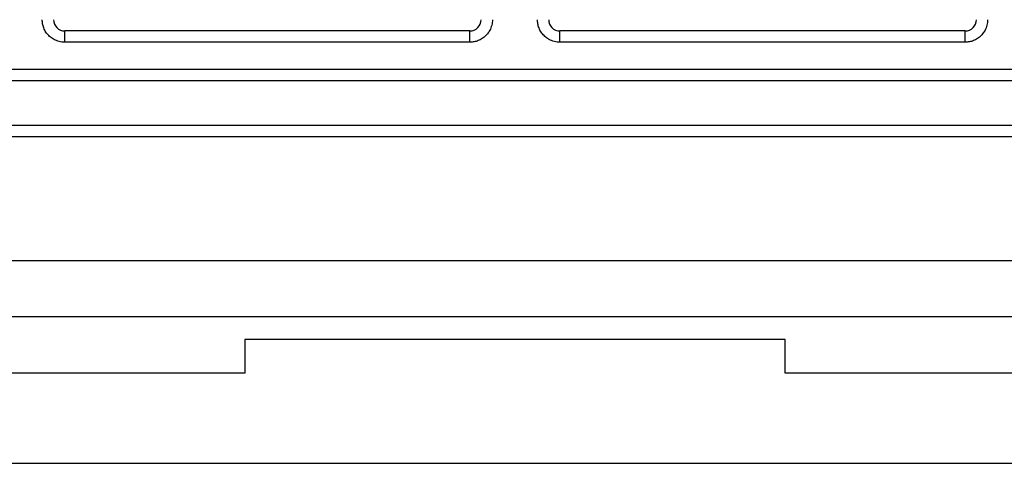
# Model space of a CAD drawing. Header units: inches. Extents: x 0 to 17, y 0 to 11.
# Tile 15 of 24: x 3.5 to 4.4, y 9.3 to 9.7. Entities that reach past the tile are written whole.
import ezdxf

# ---------------------------------------------------------------- set-up
doc = ezdxf.new("R2010")
doc.units = ezdxf.units.IN
doc.header["$MEASUREMENT"] = 0

msp = doc.modelspace()

# ---------------------------------------------------------------- linework, layer by layer
for p, q in [((3.89662, 9.68073), (3.54229, 9.68073)), ((3.54229, 9.67089), (3.54229, 9.68073)), ((3.89662, 9.67089), (3.89662, 9.68073)), ((3.97536, 9.67089), (3.97536, 9.68073)), ((4.32969, 9.68073), (3.97536, 9.68073)), ((4.32969, 9.67089), (4.32969, 9.68073)), ((3.89662, 9.67089), (3.54229, 9.67089)), ((4.32969, 9.67089), (3.97536, 9.67089)), ((3.05016, 9.64726), (4.82181, 9.64726)), ((3.04032, 9.63742), (4.83166, 9.63742)), ((4.83166, 9.59805), (3.04032, 9.59805)), ((4.83166, 9.58821), (3.04032, 9.58821)), ((3.04032, 9.47994), (4.83166, 9.47994)), ((4.67028, 9.43073), (3.20169, 9.43073)), ((3.69977, 9.41104), (3.69977, 9.38152)), ((4.17221, 9.41104), (3.69977, 9.41104)), ((4.17221, 9.38152), (4.17221, 9.41104)), ((3.69977, 9.38152), (3.21748, 9.38152)), ((4.65449, 9.38152), (4.17221, 9.38152)), ((3.21748, 9.30278), (4.65449, 9.30278))]:
    msp.add_line(p, q)
for centre, start, end in [((3.54229, 9.69057), 180, 270), ((3.89662, 9.69057), 270, 0), ((3.97536, 9.69057), 180, 270), ((4.32969, 9.69057), 270, 0)]:
    msp.add_arc(centre, 0.00984, start, end)
for points in [[(3.54229, 9.67089), (3.54146, 9.67092), (3.53981, 9.67097), (3.53738, 9.67146), (3.53454, 9.67238), (3.5314, 9.67399), (3.52828, 9.67655), (3.52571, 9.67968), (3.52392, 9.68318), (3.5228, 9.68686), (3.52267, 9.68933), (3.5226, 9.69057)], [(3.9163, 9.69057), (3.91627, 9.68975), (3.91621, 9.6881), (3.91573, 9.68567), (3.91481, 9.68282), (3.91319, 9.67969), (3.91063, 9.67656), (3.90751, 9.674), (3.90401, 9.6722), (3.90033, 9.67108), (3.89785, 9.67095), (3.89662, 9.67089)], [(3.97536, 9.67089), (3.97453, 9.67092), (3.97289, 9.67097), (3.97045, 9.67146), (3.96761, 9.67238), (3.96447, 9.67399), (3.96135, 9.67655), (3.95878, 9.67968), (3.95699, 9.68318), (3.95587, 9.68686), (3.95574, 9.68933), (3.95567, 9.69057)], [(4.34937, 9.69057), (4.34934, 9.68975), (4.34928, 9.6881), (4.3488, 9.68567), (4.34788, 9.68282), (4.34626, 9.67969), (4.34371, 9.67656), (4.34058, 9.674), (4.33708, 9.6722), (4.3334, 9.67108), (4.33093, 9.67095), (4.32969, 9.67089)]]:
    msp.add_open_spline(points, degree=3, knots=[0, 0, 0, 0, 0.080115, 0.159741, 0.240152, 0.369781, 0.500092, 0.629721, 0.760033, 0.87985, 1, 1, 1, 1])

doc.saveas('drawing.dxf')
